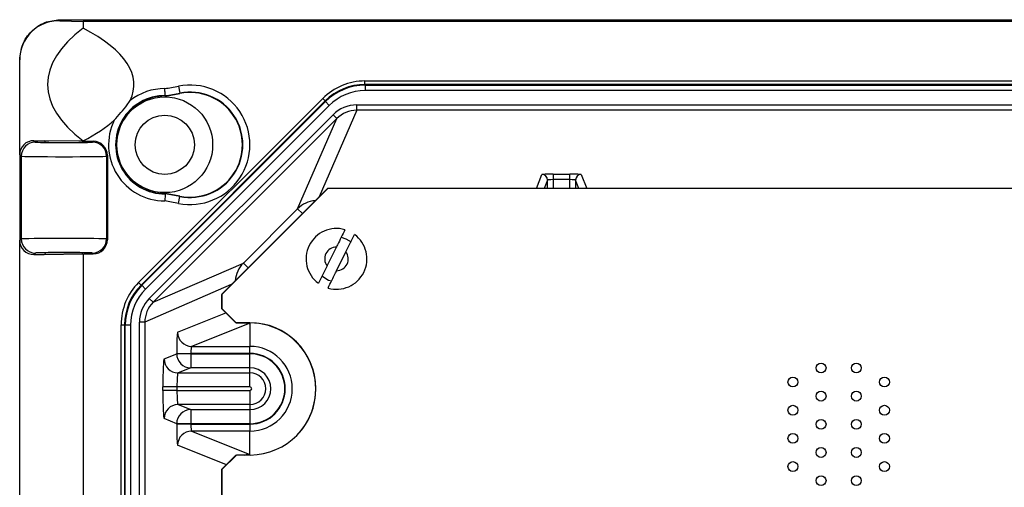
# Model space of a CAD drawing. Header units: millimetres. Extents: x 0 to 210, y 0 to 148.
# Tile 49 of 52: x 144.42 to 156.07, y 116.07 to 121.61. Entities that reach past the tile are written whole.
import ezdxf

# ---------------------------------------------------------------- set-up
doc = ezdxf.new("R2010")
doc.units = ezdxf.units.MM
doc.header["$LTSCALE"] = 0.5

msp = doc.modelspace()

# ---------------------------------------------------------------- linework, layer by layer
at = {"color": 7, "linetype": 'Continuous', "lineweight": 25}
for p, q in [((144.895359, 121.607931), (144.895359, 121.593942)), ((144.895359, 121.607931), (167.967899, 121.607931)), ((144.895359, 121.593942), (145.170359, 121.585844)), ((167.945811, 121.585844), (145.170359, 121.585844)), ((145.170359, 121.585844), (145.170359, 121.50751)), ((144.420359, 120.011366), (144.420359, 121.132478)), ((146.29902, 120.8208), (146.315287, 120.739082)), ((148.506184, 120.841028), (148.506184, 120.882655)), ((148.506184, 120.882655), (164.366201, 120.882655)), ((148.506184, 120.841028), (148.509342, 120.833406)), ((164.366201, 120.841028), (148.506184, 120.841028)), ((148.509342, 120.833406), (148.509342, 120.769966)), ((148.509342, 120.833406), (164.363043, 120.833406)), ((146.14281, 120.704996), (146.142515, 120.709389)), ((146.316144, 120.734777), (146.315287, 120.739082)), ((164.363043, 120.769966), (148.509342, 120.769966)), ((145.827483, 118.497076), (148.005794, 120.675387)), ((148.035229, 120.645952), (145.856917, 118.467641)), ((145.86454, 118.464483), (148.038386, 120.63833)), ((148.083245, 120.593471), (145.909398, 118.419625)), ((148.005794, 120.675387), (148.035229, 120.645952)), ((148.038386, 120.63833), (148.035229, 120.645952)), ((148.083245, 120.593471), (148.038386, 120.63833)), ((148.408641, 120.535464), (148.408641, 120.598904)), ((148.408641, 120.598904), (164.463744, 120.598904)), ((145.953647, 118.308319), (148.127884, 120.482556)), ((148.172778, 120.437661), (148.127884, 120.482556)), ((164.463744, 120.535464), (148.408641, 120.535464)), ((148.172778, 120.437661), (145.998542, 118.263425)), ((147.708523, 119.369466), (148.172778, 120.437661)), ((144.588986, 120.176022), (144.606166, 120.158841)), ((144.588986, 120.176022), (144.71119, 120.174583)), ((144.71119, 120.174583), (144.726844, 120.158929)), ((145.170359, 120.169177), (144.71119, 120.174583)), ((145.160111, 120.158929), (145.170359, 120.169177)), ((145.170359, 120.174177), (145.170359, 120.169177)), ((145.170359, 120.169177), (145.291124, 120.169177)), ((145.280788, 120.158841), (145.291124, 120.169177)), ((144.439525, 119.9922), (144.420359, 120.011366)), ((144.420359, 120.011366), (144.420359, 118.993655)), ((145.457765, 120.002536), (145.44743, 119.9922)), ((145.457765, 120.002536), (145.457765, 119.002485)), ((144.439525, 119.9922), (144.439525, 119.012821)), ((145.44743, 119.9922), (145.44743, 119.012821)), ((150.732301, 119.780586), (150.93175, 119.780586)), ((150.732301, 119.780586), (150.732301, 119.714609)), ((150.93175, 119.714609), (150.93175, 119.780586)), ((150.93175, 119.714609), (150.732301, 119.714609)), ((146.142515, 119.545632), (146.14281, 119.550024)), ((146.81117, 118.356682), (148.061189, 119.606701)), ((148.061026, 119.60951), (146.812193, 118.360677)), ((164.812359, 119.60951), (148.061026, 119.60951)), ((146.29902, 119.434221), (146.315287, 119.515938)), ((146.316144, 119.520243), (146.315287, 119.515938)), ((147.066737, 118.72768), (147.708523, 119.369466)), ((144.420359, 118.993655), (144.439525, 119.012821)), ((144.420359, 100.178033), (144.420359, 118.993655)), ((145.44743, 119.012821), (145.457765, 119.002485)), ((148.280946, 118.860426), (148.382747, 119.066393)), ((144.606166, 118.846179), (144.588986, 118.828999)), ((144.71119, 118.830438), (144.726844, 118.846092)), ((145.160111, 118.846092), (145.170359, 118.835844)), ((145.291124, 118.835844), (145.280788, 118.846179)), ((148.056823, 118.693594), (148.167094, 118.916698)), ((148.170675, 118.637321), (148.280946, 118.860426)), ((144.588986, 118.828999), (144.71119, 118.830438)), ((144.71119, 118.830438), (145.170359, 118.835844)), ((145.170359, 118.835844), (145.291124, 118.835844)), ((145.170359, 118.835844), (145.170359, 100.335844)), ((145.998542, 118.263425), (147.066737, 118.72768)), ((148.056823, 118.693594), (147.955022, 118.487626)), ((145.827483, 118.497076), (145.856917, 118.467641)), ((145.856917, 118.467641), (145.86454, 118.464483)), ((145.909398, 118.419625), (145.86454, 118.464483)), ((145.998542, 118.263425), (145.953647, 118.308319)), ((146.81117, 118.186756), (146.81117, 118.356682)), ((146.812193, 118.360677), (146.812193, 118.191344)), ((146.977836, 118.02009), (146.81117, 118.186756)), ((146.812193, 118.191344), (146.981526, 118.02201)), ((145.900739, 118.027561), (145.837299, 118.027561)), ((145.837299, 101.095793), (145.837299, 118.027561)), ((145.900739, 118.027561), (145.900739, 101.095793)), ((146.981526, 118.02201), (147.142359, 118.02201)), ((145.620214, 101.126669), (145.620214, 117.996685)), ((145.620214, 117.996685), (145.661841, 117.996685)), ((145.669464, 117.993528), (145.661841, 117.996685)), ((145.661841, 117.996685), (145.661841, 101.126669)), ((145.732903, 117.993528), (145.669464, 117.993528)), ((145.669464, 101.129826), (145.669464, 117.993528)), ((145.732903, 117.993528), (145.732903, 101.129826)), ((147.135704, 118.013524), (146.455131, 117.741439)), ((147.140354, 118.02009), (146.977836, 118.02009)), ((147.144526, 118.013524), (147.135704, 118.013524)), ((147.144526, 118.013524), (147.144526, 117.741439)), ((146.455131, 117.741439), (147.144526, 117.741439)), ((147.144526, 117.658119), (147.144526, 117.741439)), ((146.128566, 117.594092), (146.277898, 117.653793)), ((146.277898, 117.653793), (146.277898, 117.658119)), ((146.277898, 117.658119), (146.444406, 117.658119)), ((146.444406, 117.653793), (146.277898, 117.653793)), ((146.444406, 117.658119), (146.444406, 117.653793)), ((147.144526, 117.658119), (146.444406, 117.658119)), ((146.444406, 117.653793), (146.444406, 117.487152)), ((146.444406, 117.653793), (147.144526, 117.653793)), ((147.144526, 117.487152), (147.144526, 117.653793)), ((146.444406, 117.487152), (146.295074, 117.427451)), ((147.144526, 117.487152), (146.444406, 117.487152)), ((147.144526, 117.427451), (147.144526, 117.487152)), ((146.295074, 117.427451), (147.144526, 117.427451)), ((147.144526, 117.26081), (147.144526, 117.427451)), ((146.114267, 117.219211), (146.114267, 117.26081)), ((146.280775, 117.26081), (146.114267, 117.26081)), ((146.280775, 117.219211), (146.114267, 117.219211)), ((146.280775, 117.26081), (146.280775, 117.219211)), ((147.144526, 117.26081), (146.280775, 117.26081)), ((146.280775, 117.219211), (147.144526, 117.219211)), ((147.144526, 117.219211), (147.144526, 117.05257)), ((147.144526, 117.05257), (146.295074, 117.05257)), ((146.295074, 117.05257), (146.444406, 116.992869)), ((146.444406, 116.992869), (147.144526, 116.992869)), ((146.444406, 116.992869), (146.444406, 116.826227)), ((147.144526, 117.05257), (147.144526, 116.992869)), ((147.144526, 116.992869), (147.144526, 116.826227)), ((146.277898, 116.826227), (146.128566, 116.885928)), ((146.277898, 116.821902), (146.277898, 116.826227)), ((146.444406, 116.826227), (146.277898, 116.826227)), ((146.444406, 116.821902), (146.277898, 116.821902)), ((147.144526, 116.826227), (146.444406, 116.826227)), ((146.444406, 116.826227), (146.444406, 116.821902)), ((146.444406, 116.821902), (147.144526, 116.821902)), ((147.144526, 116.821902), (147.144526, 116.738581)), ((147.144526, 116.738581), (146.455131, 116.738581)), ((146.455131, 116.738581), (147.135704, 116.466497)), ((147.144526, 116.466497), (147.144526, 116.738581)), ((146.81117, 116.286751), (146.977836, 116.453418)), ((146.985192, 116.455677), (146.812193, 116.282677)), ((146.977836, 116.453418), (146.982933, 116.453418)), ((147.148693, 116.455677), (146.985192, 116.455677)), ((147.135704, 116.466497), (147.144526, 116.466497)), ((146.81117, 113.940045), (146.81117, 116.286751)), ((146.812193, 116.282677), (146.812193, 102.942843))]:
    msp.add_line(p, q, dxfattribs=at)
at = {"color": 8, "linetype": 'Continuous', "lineweight": 25}
for p, q in [((148.408641, 120.535464), (147.964067, 119.512551)), ((150.534113, 119.60951), (150.600242, 119.77492)), ((151.06381, 119.77492), (151.129939, 119.60951)), ((150.666272, 119.708943), (150.626519, 119.60951)), ((150.666272, 119.60951), (150.666272, 119.708943)), ((150.732301, 119.714609), (150.732301, 119.60951)), ((150.93175, 119.60951), (150.93175, 119.714609)), ((150.99778, 119.708943), (150.99778, 119.60951)), ((151.037532, 119.60951), (150.99778, 119.708943)), ((147.708523, 119.369466), (147.764753, 119.313237)), ((147.066737, 118.72768), (147.122966, 118.67145)), ((146.923652, 118.472136), (145.900739, 118.027561)), ((146.288623, 117.908081), (146.861012, 118.136914)), ((147.135704, 118.02009), (147.135704, 118.013524)), ((147.144526, 118.020079), (147.144526, 118.013524)), ((146.865665, 116.341246), (146.288623, 116.57194)), ((147.135704, 116.455677), (147.135704, 116.466497)), ((147.144526, 116.455677), (147.144526, 116.466497))]:
    msp.add_line(p, q, dxfattribs=at)
at = {"color": 7, "linetype": 'Continuous', "lineweight": 25, "flags": 128}
for points in [[(148.222783, 119.032032), (148.279908, 119.015545), (148.341121, 118.980025)], [(148.109457, 118.511433), (148.07581, 118.522809), (147.996264, 118.573898)]]:
    msp.add_lwpolyline(points, dxfattribs=at)
at = {"color": 8, "linetype": 'Continuous', "lineweight": 25, "flags": 128}
for points in [[(147.089547, 118.02009), (147.103236, 118.016747), (147.135704, 118.013524)], [(147.076803, 116.455677), (147.103236, 116.463273), (147.135704, 116.466497)]]:
    msp.add_lwpolyline(points, dxfattribs=at)
at = {"color": 7, "linetype": 'Continuous', "lineweight": 25}
for centre, radius in [((146.137026, 120.12751), 0.566667), ((146.137026, 120.12751), 0.35), ((153.902859, 117.485844), 0.058333), ((154.319526, 117.485844), 0.058333), ((153.569526, 117.319177), 0.058333), ((154.652859, 117.319177), 0.058333), ((153.902859, 117.15251), 0.058333), ((154.319526, 117.15251), 0.058333), ((153.569526, 116.985844), 0.058333), ((154.652859, 116.985844), 0.058333), ((153.902859, 116.819177), 0.058333), ((154.319526, 116.819177), 0.058333), ((153.569526, 116.65251), 0.058333), ((154.652859, 116.65251), 0.058333), ((153.902859, 116.485844), 0.058333), ((154.319526, 116.485844), 0.058333), ((153.569526, 116.319177), 0.058333), ((154.652859, 116.319177), 0.058333), ((153.902859, 116.152511), 0.058333), ((154.319526, 116.152511), 0.058333)]:
    msp.add_circle(centre, radius, dxfattribs=at)
for centre, radius, start, end in [((145.664245, 124.009676), 3.251442, 278.3540524, 281.2580863), ((146.437026, 120.12751), 0.706891, 258.7419137, 101.2580863), ((146.137026, 120.12751), 0.581904, 89.4595353, 270.5404647), ((146.137026, 120.12751), 0.577515, 89.4261558, 270.5738442), ((146.137026, 120.12751), 0.665225, 90.0326936, 128.1339998), ((145.664245, 124.009676), 3.334763, 278.2457565, 281.2580863), ((145.664245, 124.009676), 3.339152, 278.2399577, 281.2580863), ((146.437026, 120.12751), 0.623571, 258.7419137, 101.2580863), ((146.437026, 120.12751), 0.619182, 258.7419137, 101.2580863), ((146.137026, 120.12751), 0.665225, 154.1313766, 269.9673064), ((144.606226, 119.992141), 0.166701, 90.020437, 179.979563), ((145.280729, 119.992141), 0.166701, 0.020437, 89.979563), ((150.600209, 119.708858), 0.066062, 0.0739942, 89.9718376), ((151.063843, 119.708858), 0.066062, 90.0281624, 179.9260058), ((145.664245, 116.245344), 3.334763, 78.7419137, 81.7542435), ((145.664245, 116.245344), 3.339152, 78.7419137, 81.7600423), ((145.664245, 116.245344), 3.251442, 78.7419137, 81.6459476), ((148.168885, 118.77701), 0.359833, 73.8630038, 233.5345065), ((144.606226, 119.01288), 0.166701, 180.020437, 269.979563), ((145.280729, 119.01288), 0.166701, 270.020437, 359.979563), ((148.168885, 118.77701), 0.359833, 253.8630038, 53.5345065), ((148.168885, 118.77701), 0.1397, 90.7344469, 216.6630634), ((148.168885, 118.77701), 0.1397, 270.7344469, 36.6630634), ((147.142353, 117.238831), 0.783179, 270.4638064, 89.9995568), ((146.455346, 117.908163), 0.166723, 180.0281624, 269.9260058), ((147.140354, 117.236754), 0.783336, 319.3347639, 90), ((147.144526, 117.24001), 0.501429, 270, 90), ((146.29529, 117.594174), 0.166723, 180.0281624, 269.9260058), ((146.444622, 117.653875), 0.166723, 180.0281624, 269.9260058), ((147.144526, 117.24001), 0.418109, 270, 90), ((147.144526, 117.24001), 0.413783, 270, 90), ((147.144526, 117.24001), 0.247142, 270, 90), ((147.144526, 117.24001), 0.187441, 270, 90), ((147.144526, 117.24001), 0.020799, 270, 90), ((146.29529, 116.885846), 0.166723, 90.0739942, 179.9718376), ((146.444622, 116.826145), 0.166723, 90.0739942, 179.9718376), ((146.455346, 116.571858), 0.166723, 90.0739942, 179.9718376)]:
    msp.add_arc(centre, radius, start, end, dxfattribs=at)
at = {"color": 8, "linetype": 'Continuous', "lineweight": 25}
for centre, start, end in [((147.944134, 119.133673), 94.5911425, 134.9778557), ((147.30253, 118.492068), 135.0221443, 175.4088575)]:
    msp.add_arc(centre, 0.333333, start, end, dxfattribs=at)
at = {"color": 7, "linetype": 'Continuous', "lineweight": 25}
for centre, major_axis, ratio, start_param, end_param in [((144.895359, 121.11849), (-0.332903, 0.348949), 0.970979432, 5.50659792, 7.077394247), ((148.566934, 120.840844), (3.817159, 0), 0.382738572, 2.667741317, 3.61544399), ((140.305788, 120.840844), (-5.466931, 0), 0.267238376, 3.011112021, 3.61544399), ((148.506743, 120.173647), (-0.27137, 0.655145), 0.998885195, 5.890880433, 6.675490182), ((148.506743, 120.173647), (-0.255443, 0.616693), 0.998746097, 5.890880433, 6.675490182), ((148.509818, 120.166225), (-0.255353, 0.616476), 0.999097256, 5.890880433, 6.675490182), ((148.509818, 120.166225), (-0.231079, 0.557875), 0.998885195, 5.890880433, 6.675490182), ((148.408313, 120.201692), (-0.158356, -0.364358), 0.998868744, 3.551166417, 4.336591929), ((148.408313, 120.201692), (0.133074, 0.306187), 0.998438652, 0.409573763, 1.194999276), ((140.305788, 120.840844), (-5.466931, 0), 0.267238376, 2.667741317, 2.847789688), ((144.589037, 120.009329), (0.155626, -0.066173), 0.983178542, 1.967072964, 3.537564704), ((144.943477, 120.158944), (0.337362, 0), 0.017455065, 3.159045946, 6.265732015), ((144.943477, 120.158995), (0.216667, 0), 0.017455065, 3.159045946, 6.265732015), ((145.291073, 120.002485), (-0.117887, -0.117887), 0.99969546, 2.356346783, 3.926838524), ((144.943477, 119.992303), (0.504029, 0), 0.011683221, 3.159045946, 6.265732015), ((150.732301, 119.77482), (0.13208, 0), 0.043660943, 1.570796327, 3.124139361), ((150.93175, 119.77482), (0.13208, 0), 0.043660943, 0.017453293, 1.570796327), ((150.732301, 119.708843), (0.06604, 0), 0.087321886, 1.570796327, 3.124139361), ((150.93175, 119.708843), (0.06604, 0), 0.087321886, 0.017453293, 1.570796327), ((144.589037, 118.995691), (0.155626, 0.066173), 0.983178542, 2.745620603, 4.316112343), ((144.943477, 119.012718), (0.504029, 0), 0.011683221, 0.017453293, 3.124139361), ((145.291073, 119.002536), (-0.117887, 0.117887), 0.99969546, 2.356346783, 3.926838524), ((144.943477, 118.846077), (0.337362, 0), 0.017455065, 0.017453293, 3.124139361), ((144.943477, 118.846026), (0.216667, 0), 0.017455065, 0.017453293, 3.124139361), ((146.329222, 117.996126), (-0.655145, 0.27137), 0.998885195, 5.890880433, 6.675490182), ((146.329222, 117.996126), (0.616693, -0.255443), 0.998746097, 2.749287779, 3.533897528), ((146.336645, 117.993052), (0.616476, -0.255353), 0.999097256, 2.749287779, 3.533897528), ((146.336645, 117.993052), (-0.557875, 0.231079), 0.998885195, 5.890880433, 6.675490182), ((146.23451, 118.02789), (0.364358, 0.158356), 0.998868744, 1.946593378, 2.73201889), ((146.23451, 118.02789), (0.306187, 0.133074), 0.998438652, 1.946593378, 2.73201889), ((146.288813, 117.658119), (0, 0.25), 0.043660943, 0.017453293, 1.570796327), ((146.455321, 117.658119), (0, 0.083333), 0.130982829, 0.017453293, 1.570796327), ((146.12882, 117.26081), (0, 0.333333), 0.043660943, 0.017453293, 1.570796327), ((146.295328, 117.26081), (0, 0.166667), 0.087321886, 0.017453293, 1.570796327), ((146.12882, 117.219211), (0, 0.333333), 0.043660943, 1.570796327, 3.124139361), ((146.295328, 117.219211), (0, 0.166667), 0.087321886, 1.570796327, 3.124139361), ((146.288813, 116.821902), (0, 0.25), 0.043660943, 1.570796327, 3.124139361), ((146.455321, 116.821902), (0, 0.083333), 0.130982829, 1.570796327, 3.124139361)]:
    msp.add_ellipse(centre, major_axis=major_axis, ratio=ratio, start_param=start_param, end_param=end_param, dxfattribs=at)
for points, knots in [([(144.420359, 121.132478), (144.427452, 121.194672), (144.441636, 121.319044), (144.534577, 121.45255), (144.632103, 121.531832), (144.742619, 121.591498), (144.834833, 121.601419), (144.895359, 121.607931)], [0, 0, 0, 0, 0.249784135, 0.499503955, 0.630068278, 0.757186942, 1, 1, 1, 1]), ([(146.142515, 120.709389), (146.142442, 120.71047), (146.142297, 120.712633), (146.141295, 120.72738), (146.13981, 120.748781), (146.138206, 120.771328), (146.137114, 120.786356), (146.136694, 120.792084), (146.136646, 120.792735)], [0, 0, 0, 0, 0.216332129, 0.432653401, 0.649282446, 0.866510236, 0.984819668, 1, 1, 1, 1]), ([(145.538459, 120.417754), (145.565159, 120.447575), (145.618502, 120.507153), (145.682798, 120.583929), (145.715418, 120.6341), (145.726248, 120.650755)], [0, 0, 0, 0, 0.401002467, 0.801146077, 1, 1, 1, 1]), ([(146.142515, 119.545632), (146.142442, 119.544551), (146.142297, 119.542388), (146.141295, 119.527641), (146.13981, 119.506239), (146.138206, 119.483693), (146.137114, 119.468665), (146.136694, 119.462937), (146.136646, 119.462286)], [0, 0, 0, 0, 0.216332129, 0.432653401, 0.649282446, 0.866510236, 0.984819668, 1, 1, 1, 1]), ([(148.268895, 119.122665), (148.239688, 119.063574), (148.206399, 118.996222), (148.171388, 118.925386), (148.167094, 118.916698)], [0, 0, 0, 0, 0.877348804, 1, 1, 1, 1]), ([(148.068874, 118.431354), (148.098081, 118.490445), (148.13137, 118.557797), (148.166381, 118.628633), (148.170675, 118.637321)], [0, 0, 0, 0, 0.877348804, 1, 1, 1, 1])]:
    msp.add_open_spline(points, degree=3, knots=knots, dxfattribs=at)

doc.saveas('drawing.dxf')
